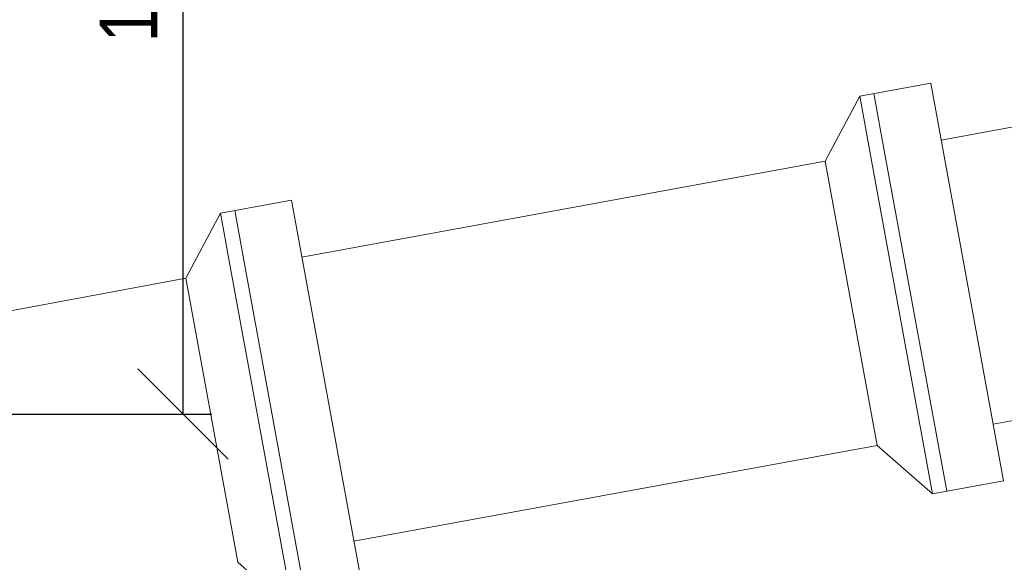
# Model space of a CAD drawing. Header units: metres. Extents: x 1291 to 1934, y 203 to 622.
# Tile 16 of 39: x 1443 to 1470, y 568 to 583. Entities that reach past the tile are written whole.
import ezdxf

# ---------------------------------------------------------------- set-up
doc = ezdxf.new("R2010")
doc.units = ezdxf.units.M
doc.layers.add('COTA', color=1, linetype='Continuous')
doc.layers.add('Hachura', color=10, linetype='Continuous', lineweight=5)
doc.styles.add('ARIAL', font='swissc.ttf')
doc.styles.get("Standard").update_dxf_attribs({"font": 'txt.shx'})
doc.dimstyles.new('Copy of ARIAL', dxfattribs={"dimtxt": 1.7, "dimasz": 2, "dimexe": 0.18, "dimexo": 0.625, "dimgap": 0.8, "dimtad": 1, "dimlfac": 0.25, "dimzin": 1, "dimdsep": 46, "dimtxsty": 'Standard', "dimblk1": 'OBLIQUE', "dimblk2": 'OBLIQUE', "dimsah": 1, "dimcen": 2, "dimse1": 1, "dimse2": 1, "dimsd1": 1, "dimsd2": 1, "dimadec": 0, "dimazin": 0, "dimtfac": 1, "dimtmove": 0, "dimatfit": 3, "dimldrblk": 'OBLIQUE', "dimfxl": 1, "dimtolj": 1, "dimtzin": 1, "dimarcsym": 0})
doc.dimstyles.new('Japonês', dxfattribs={"dimtxt": 1.6, "dimasz": 2.5, "dimexe": 0.8, "dimexo": 7, "dimgap": 0.4, "dimtad": 1, "dimlfac": 0.5, "dimzin": 1, "dimtxsty": 'ARIAL', "dimblk": 'OBLIQUE', "dimcen": 3, "dimazin": 0, "dimtm": 1e-09, "dimtfac": 1, "dimtmove": 0, "dimatfit": 3, "dimfxl": 1, "dimtzin": 1, "dimlwd": -1, "dimlwe": -1, "dimarcsym": 0})

# ---------------------------------------------------------------- blocks, each defined once
blk = doc.blocks.new('_OBLIQUE')
at = {"color": 0, "linetype": 'ByBlock'}
blk.add_line((-0.5, -0.5), (0.5, 0.5), dxfattribs=at)
blk = doc.blocks.new('*D155')
at = {"layer": 'COTA', "color": 0, "transparency": 16777216}
for p, q in [((1444.097, 595.855), (1448.145, 595.855)), ((1447.345, 595.855), (1447.345, 571.693)), ((1436.92, 571.693), (1448.145, 571.693))]:
    blk.add_line(p, q, dxfattribs=at)
at = {"layer": 'Defpoints', "color": 0, "transparency": 16777216}
for p in [(1437.097, 595.855), (1429.92, 571.693), (1447.345, 571.693)]:
    blk.add_point(p, dxfattribs=at)
at = {"layer": 'COTA', "color": 0, "transparency": 16777216, "xscale": 2.5, "yscale": 2.5, "zscale": 2.5}
for p, rotation in [((1447.345, 595.855), 90), ((1447.345, 571.693), 270)]:
    blk.add_blockref('_OBLIQUE', p, dxfattribs=dict(at, rotation=rotation))
at = {"layer": 'COTA', "color": 0, "transparency": 16777216, "insert": (1445.987, 583.774), "char_height": 1.6, "attachment_point": 5, "rotation": 90, "style": 'ARIAL'}
blk.add_mtext('1,30', dxfattribs=at)

msp = doc.modelspace()

# ---------------------------------------------------------------- linework, layer by layer
at = {"layer": 'Hachura', "color": 0}
for p, q in [((1482.8414, 581.93717), (1468.34815, 579.28464)), ((1468.0601, 580.8585), (1466.09278, 580.49844)), ((1470.07642, 569.84149), (1468.0601, 580.8585)), ((1466.09278, 580.49844), (1465.13549, 578.69666)), ((1466.38083, 578.92458), (1466.09278, 580.49844)), ((1466.77429, 578.99659), (1466.48625, 580.57045)), ((1468.1091, 569.48143), (1466.38083, 578.92458)), ((1468.50256, 569.55344), (1466.77429, 578.99659)), ((1465.13549, 578.69666), (1450.64224, 576.04413)), ((1466.57572, 570.82737), (1465.13549, 578.69666)), ((1466.57572, 570.82737), (1465.13549, 578.69666)), ((1466.57572, 570.82737), (1465.13549, 578.69666)), ((1466.57572, 570.82737), (1465.13549, 578.69666)), ((1450.3542, 577.61799), (1448.38688, 577.25793)), ((1452.37051, 566.60098), (1450.3542, 577.61799)), ((1448.38688, 577.25793), (1447.42959, 575.45615)), ((1448.67492, 575.68407), (1448.38688, 577.25793)), ((1449.06839, 575.75608), (1448.78034, 577.32994)), ((1450.40319, 566.24092), (1448.67492, 575.68407)), ((1450.79666, 566.31293), (1449.06839, 575.75608)), ((1447.42959, 575.45615), (1439.14794, 573.91112)), ((1448.86981, 567.58686), (1447.42959, 575.45615)), ((1448.86981, 567.58686), (1447.42959, 575.45615)), ((1448.86981, 567.58686), (1447.42959, 575.45615)), ((1448.86981, 567.58686), (1447.42959, 575.45615)), ((1484.28162, 574.06788), (1469.78838, 571.41535)), ((1466.57572, 570.82737), (1452.08247, 568.17484)), ((1468.1091, 569.48143), (1466.57572, 570.82737)), ((1470.07642, 569.84149), (1468.1091, 569.48143)), ((1450.40319, 566.24092), (1448.86981, 567.58686))]:
    msp.add_line(p, q, dxfattribs=at)

# ---------------------------------------------------------------- dimensions: what is measured, and where the dimension line sits
at = {"layer": 'COTA', "color": 0}
dim = msp.add_linear_dim(base=(1447.34497, 571.69324), p1=(1437.09731, 595.85533), p2=(1429.91962, 571.69324), angle=90, text='1,30', dimstyle='Japonês', override={"dimlfac": 0.05}, dxfattribs=at)
dim.commit()
dim.dimension.update_dxf_attribs({"geometry": '*D155', "text_midpoint": (1445.98652, 583.77429)})

# ---------------------------------------------------------------- leaders
at = {"layer": 'COTA', "color": 0, "annotation_type": 0, "has_hookline": 1, "hookline_direction": 0, "text_width": 31.91143}
msp.add_leader([(1436.12185, 573.74688), (1452.19221, 613.61457), (1454.19221, 613.61457)], dimstyle='Copy of ARIAL', override={"dimexe": 0.5, "dimexo": 7, "dimgap": 0.8, "dimtad": 0, "dimlfac": 0.02, "dimse1": 0, "dimse2": 0, "dimsd1": 0, "dimsd2": 0}, dxfattribs=at)

doc.saveas('drawing.dxf')
